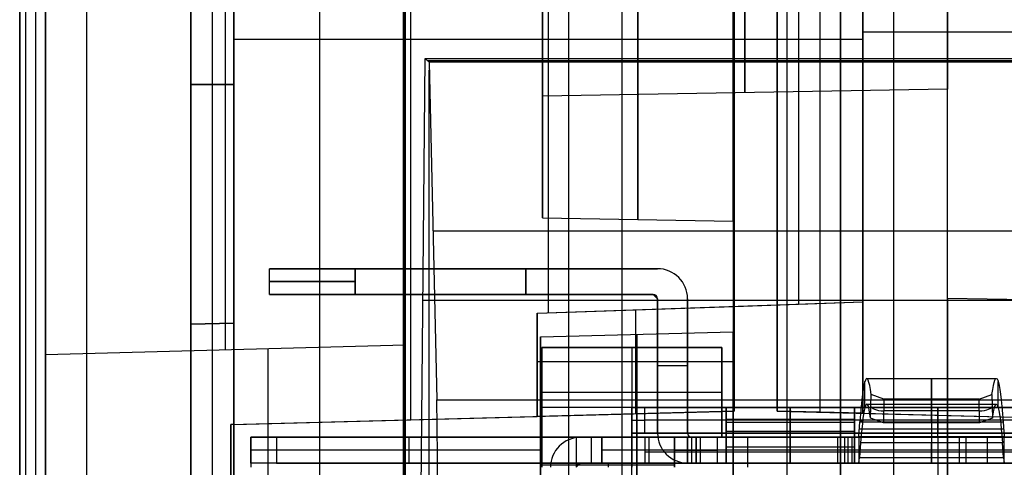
# Model space of a CAD drawing. Extents: x -9 to 8, y 1 to 147.
# Tile 74 of 181: x -9 to 3, y 71 to 76. Entities that reach past the tile are written whole.
import ezdxf

# ---------------------------------------------------------------- set-up
doc = ezdxf.new("R2010")
doc.units = 0
doc.layers.add('DEFAULT', color=7, linetype='CONTINUOUS')

msp = doc.modelspace()

# ---------------------------------------------------------------- linework, layer by layer
at = {"layer": 'DEFAULT', "color": 7}
for p, q in [((-0.51, 113.86, -86.384), (-0.51, 64.874, -86.384)), ((0.115, 113.877, -86.368), (0.115, 64.858, -86.368)), ((0.74, 113.893, -86.351), (0.74, 64.841, -86.351)), ((1.365, 64.858, -86.368), (1.365, 113.877, -86.368)), ((1.99, 64.874, -86.384), (1.99, 113.86, -86.384)), ((-0.51, 108.831, -98.412), (-0.51, 61.875, -98.412)), ((1.99, 61.875, -98.412), (1.99, 108.831, -98.412)), ((-4.36, 108.732, -98.513), (-4.36, 61.976, -98.513)), ((-2.435, 108.782, -98.462), (-2.435, 61.925, -98.462)), ((-0.51, 107.633, -95.148), (-0.51, 71.101, -95.148)), ((1.99, 71.602, -95.148), (1.99, 107.132, -95.148)), ((-4.36, 61.976, -100.778), (-4.36, 97.667, -100.778)), ((-1.81, 97.664, -100.845), (-1.81, 61.909, -100.845)), ((0.74, 61.842, -100.912), (0.74, 97.661, -100.912)), ((1.99, 75.176, -89.346), (-2.74, 75.094, -89.346)), ((-2.74, 73.671, -89.346), (-2.74, 75.094, -89.346)), ((-2.74, 73.671, -89.346), (-0.51, 73.632, -89.346)), ((5.84, 72.662, -91.851), (1.99, 72.729, -91.851)), ((-2.76, 72.283, -91.851), (-0.51, 72.342, -91.851)), ((-2.76, 70.201, -91.851), (-2.76, 72.283, -91.851))]:
    msp.add_line(p, q, dxfattribs=at)
at = {"layer": 'DEFAULT', "color": 254}
for p, q in [((-6.344, 110.321, -98.251), (-6.344, 69.633, -98.251)), ((-5.344, 110.295, -98.278), (-5.344, 69.66, -98.278)), ((-4.344, 110.269, -98.304), (-4.344, 69.686, -98.304)), ((-8.544, 72.077, -100.695), (-8.544, 107.878, -100.695)), ((-6.444, 107.823, -100.75), (-6.444, 72.132, -100.75)), ((-4.344, 72.187, -100.805), (-4.344, 107.768, -100.805)), ((-8.844, 8.228, -18.777), (-8.844, 103.643, -18.777)), ((-8.065, 103.643, -17.977), (-8.065, 8.228, -17.977)), ((-6.594, 51.448, -21.56), (-6.594, 99.012, -21.56)), ((-6.594, 51.448, -40.006), (-6.594, 99.012, -40.006)), ((-6.344, 51.442, -40.012), (-6.344, 99.019, -40.012)), ((-6.844, 99.005, -21.567), (-6.844, 51.455, -21.567)), ((-6.844, 51.455, -39.999), (-6.844, 99.005, -39.999)), ((-6.844, 51.455, -30.783), (-6.844, 99.005, -30.783)), ((-6.344, 80.257, -20.933), (-6.344, 71.259, -20.933)), ((-6.344, 80.257, -21.554), (-6.344, 71.259, -21.554)), ((-6.344, 80.257, -21.244), (-6.344, 71.259, -21.244)), ((-4.282, 80.203, -17.878), (-4.282, 71.313, -17.878)), ((-0.499, 71.412, -17.779), (-0.499, 80.104, -17.779)), ((-0.499, 80.104, -18.529), (-0.499, 71.412, -18.529)), ((-2.672, 78.953, -20.837), (-2.672, 72.562, -20.837)), ((-0.499, 78.877, -19.279), (-0.499, 72.638, -19.279)), ((0.251, 78.851, -19.299), (0.251, 72.664, -19.299)), ((1.001, 72.69, -20.741), (1.001, 78.825, -20.741)), ((1.001, 78.825, -19.319), (1.001, 72.69, -19.319)), ((1.001, 78.825, -20.03), (1.001, 72.69, -20.03)), ((-6.344, 78.442, -54.316), (-6.344, 72.442, -54.316)), ((-8.544, 77.317, -67.331), (-8.544, 40.824, -67.331)), ((1.001, 75.758, -20.741), (-6.344, 75.758, -20.933)), ((-6.344, 75.758, -20.933), (-6.344, 75.758, -21.554)), ((-0.499, 75.758, -17.779), (-0.499, 75.758, -19.279)), ((1.001, 75.758, -19.319), (-0.499, 75.758, -19.279)), ((1.001, 75.758, -20.741), (1.001, 75.758, -19.319)), ((-6.844, 75.23, -21.567), (-6.344, 75.23, -21.554)), ((-6.344, 75.23, -40.012), (-6.844, 75.23, -39.999)), ((-6.844, 75.23, -21.567), (-6.844, 75.23, -39.999)), ((-1.395, 73.078, -27.08), (-5.925, 73.078, -27.08)), ((-5.925, 72.778, -27.08), (-5.925, 73.078, -27.08)), ((-1.395, 73.078, -28.08), (-4.925, 73.078, -28.08)), ((-4.925, 73.078, -26.08), (-1.395, 73.078, -26.08)), ((-4.925, 73.078, -26.08), (-4.925, 72.778, -26.08)), ((-4.925, 72.778, -28.08), (-4.925, 73.078, -28.08)), ((-3.66, 73.078, -26.08), (-3.66, 73.078, -28.08)), ((-2.935, 73.078, -28.08), (-2.935, 72.778, -28.08)), ((-2.935, 72.778, -26.08), (-2.935, 73.078, -26.08)), ((-1.395, 73.078, -28.08), (-1.395, 73.078, -26.08)), ((-1.445, 72.778, -27.08), (-5.925, 72.778, -27.08)), ((-1.445, 72.778, -28.08), (-4.925, 72.778, -28.08)), ((-4.925, 72.778, -26.08), (-1.445, 72.778, -26.08)), ((-3.685, 72.778, -28.08), (-3.685, 72.778, -26.08)), ((-2.799, 72.558, -20.841), (1.001, 72.69, -20.741)), ((-2.799, 72.558, -19.93), (1.001, 72.69, -19.93)), ((-1.445, 72.778, -28.08), (-1.445, 72.778, -26.08)), ((-1.395, 72.728, -28.08), (-1.445, 72.778, -28.08)), ((-1.445, 72.778, -26.08), (-1.395, 72.728, -26.08)), ((-1.395, 71.158, -26.08), (-1.395, 72.728, -26.08)), ((-1.395, 72.728, -26.08), (-1.395, 72.728, -28.08)), ((-1.395, 72.728, -28.08), (-1.395, 71.158, -28.08)), ((-1.395, 71.158, -27.08), (-1.395, 72.728, -27.08)), ((-1.045, 72.728, -26.08), (-1.045, 71.158, -26.08)), ((-1.045, 71.158, -28.08), (-1.045, 72.728, -28.08)), ((-1.045, 72.728, -28.08), (-1.045, 72.728, -26.08)), ((-1.045, 71.158, -27.08), (-1.045, 72.728, -27.08)), ((-0.499, 72.638, -19.279), (1.001, 72.69, -19.319)), ((1.001, 72.69, -19.319), (1.001, 72.69, -20.741)), ((-2.799, 72.558, -19.1), (-0.499, 72.638, -19.02)), ((-1.649, 71.381, -19.06), (-1.649, 72.598, -19.06)), ((-0.899, 72.624, -19.034), (-0.899, 72.624, -20.791)), ((-0.499, 72.638, -19.02), (-0.499, 71.412, -19.02)), ((-0.499, 72.638, -19.279), (-0.499, 72.638, -19.02)), ((-2.799, 71.351, -20.841), (-2.799, 72.558, -20.841)), ((-2.799, 72.558, -20.841), (-2.799, 72.558, -19.1)), ((-2.799, 72.558, -19.1), (-2.799, 71.351, -19.1)), ((-2.799, 71.351, -19.97), (-2.799, 72.558, -19.97)), ((-8.544, 72.376, -29.71), (-8.544, 72.376, -100.695)), ((-6.344, 72.442, -46.012), (-6.844, 72.429, -46.025)), ((-6.344, 72.442, -57.012), (-6.844, 72.429, -56.999)), ((-6.344, 72.442, -63.012), (-6.844, 72.429, -63.025)), ((-6.344, 72.442, -80.012), (-6.844, 72.429, -79.999)), ((-6.844, 72.429, -51.512), (-6.344, 72.442, -51.512)), ((-6.844, 72.429, -71.512), (-6.344, 72.442, -71.512)), ((-6.844, 72.429, -46.025), (-6.844, 59.855, -46.025)), ((-6.844, 72.429, -56.999), (-6.844, 72.429, -46.025)), ((-6.844, 59.855, -56.999), (-6.844, 72.429, -56.999)), ((-6.844, 72.429, -63.025), (-6.844, 59.855, -63.025)), ((-6.844, 72.429, -79.999), (-6.844, 72.429, -63.025)), ((-6.844, 59.855, -79.999), (-6.844, 72.429, -79.999)), ((-6.844, 59.855, -51.512), (-6.844, 72.429, -51.512)), ((-6.844, 59.855, -71.512), (-6.844, 72.429, -71.512)), ((-6.594, 59.848, -46.019), (-6.594, 72.435, -46.019)), ((-6.594, 72.435, -46.019), (-6.594, 72.435, -57.006)), ((-6.594, 59.848, -57.006), (-6.594, 72.435, -57.006)), ((-6.594, 59.848, -63.019), (-6.594, 72.435, -63.019)), ((-6.594, 72.435, -63.019), (-6.594, 72.435, -80.006)), ((-6.594, 59.848, -80.006), (-6.594, 72.435, -80.006)), ((-6.344, 72.442, -46.012), (-6.344, 59.842, -46.012)), ((-6.344, 72.442, -57.012), (-6.344, 72.442, -46.012)), ((-6.344, 59.842, -57.012), (-6.344, 72.442, -57.012)), ((-6.344, 72.442, -63.012), (-6.344, 59.842, -63.012)), ((-6.344, 72.442, -80.012), (-6.344, 72.442, -63.012)), ((-6.344, 59.842, -80.012), (-6.344, 72.442, -80.012)), ((-8.544, 72.077, -104.532), (-4.344, 72.187, -104.578)), ((-8.544, 72.077, -100.695), (-4.344, 72.187, -100.805)), ((-8.544, 72.077, -102.636), (-4.344, 72.187, -102.636)), ((-6.444, 72.132, -100.75), (-6.444, 72.132, -104.555)), ((-5.944, 69.061, -107.616), (-5.944, 72.145, -104.561)), ((-4.344, 72.187, -104.578), (-4.344, 72.187, -100.805)), ((-4.344, 69.73, -107.012), (-4.344, 72.187, -104.578)), ((-4.344, 72.187, -102.981), (-4.344, 69.686, -102.981)), ((-2.745, 71.108, -19.5), (-2.745, 72.158, -19.5)), ((-2.745, 72.158, -19.5), (-2.745, 72.158, -24.65)), ((-2.745, 72.158, -24.65), (-2.745, 70.758, -24.65)), ((-2.745, 72.158, -24.65), (-0.645, 72.158, -24.65)), ((-0.645, 72.158, -19.5), (-2.745, 72.158, -19.5)), ((-2.745, 70.758, -22.075), (-2.745, 72.158, -22.075)), ((-0.645, 72.158, -22.075), (-2.745, 72.158, -22.075)), ((-1.695, 72.158, -24.65), (-1.695, 70.758, -24.65)), ((-1.695, 72.158, -19.5), (-1.695, 71.108, -19.5)), ((-1.695, 72.158, -24.65), (-1.695, 72.158, -19.5)), ((-0.645, 72.158, -24.65), (-0.645, 71.108, -24.65)), ((-0.645, 72.158, -24.65), (-0.645, 72.158, -19.5)), ((-0.645, 72.158, -19.5), (-0.645, 71.108, -19.5)), ((-0.645, 71.108, -22.075), (-0.645, 72.158, -22.075)), ((-8.544, 69.436, -107.148), (-8.544, 72.077, -104.532)), ((-8.544, 72.077, -104.532), (-8.544, 72.077, -100.695)), ((-2.799, 71.995, -19.1), (-0.499, 71.995, -19.02)), ((-2.799, 71.955, -19.1), (-2.799, 71.955, -20.841)), ((-1.395, 71.943, -28.08), (-1.395, 71.943, -26.08)), ((-1.045, 71.943, -28.08), (-1.395, 71.943, -28.08)), ((-1.045, 71.943, -26.08), (-1.395, 71.943, -26.08)), ((-1.045, 71.943, -26.08), (-1.045, 71.943, -28.08)), ((1.027, 71.457, -20.344), (1.027, 71.761, -20.344)), ((1.049, 71.795, -20.78), (2.561, 71.795, -20.78)), ((2.583, 71.457, -20.344), (2.583, 71.761, -20.344)), ((-0.645, 71.633, -19.5), (-2.745, 71.633, -19.5)), ((-0.645, 71.633, -19.5), (-0.645, 71.633, -24.65)), ((1.093, 71.333, -21.666), (1.099, 71.608, -21.788)), ((1.249, 71.553, -21.92), (1.099, 71.608, -21.788)), ((1.249, 71.553, -21.92), (1.243, 71.279, -21.798)), ((2.361, 71.553, -21.92), (1.249, 71.553, -21.92)), ((1.805, 71.279, -21.798), (1.805, 71.553, -21.92)), ((2.361, 71.553, -21.92), (2.511, 71.608, -21.788)), ((2.367, 71.279, -21.798), (2.361, 71.553, -21.92)), ((2.367, 71.279, -21.798), (2.361, 71.553, -21.92)), ((2.511, 71.608, -21.788), (2.517, 71.333, -21.666)), ((-6.379, 71.258, -17.933), (-0.499, 71.412, -17.779)), ((-0.499, 71.412, -19.02), (-2.799, 71.351, -19.1)), ((-2.745, 71.458, -24.65), (-2.745, 71.458, -19.5)), ((-0.645, 71.458, -24.65), (-2.745, 71.458, -24.65)), ((-1.695, 71.458, -38.45), (5.455, 71.458, -38.45)), ((-1.695, 71.158, -35.12), (-1.695, 71.458, -35.12)), ((-1.695, 71.458, -35.12), (-1.695, 71.458, -38.45)), ((-1.695, 71.458, -35.12), (-1.545, 71.458, -34.97)), ((-1.695, 71.158, -36.96), (-1.695, 71.458, -36.96)), ((-0.595, 71.458, -36.71), (-1.695, 71.458, -36.71)), ((-1.545, 71.458, -34.97), (5.305, 71.458, -34.97)), ((-1.545, 71.158, -34.97), (-1.545, 71.458, -34.97)), ((0.905, 71.458, -36.17), (-0.595, 71.458, -36.17)), ((-0.595, 71.458, -36.17), (-0.595, 71.458, -36.324)), ((-0.595, 71.458, -36.324), (-0.595, 71.458, -37.57)), ((-0.595, 71.458, -37.57), (0.905, 71.458, -37.57)), ((-0.595, 71.458, -36.324), (-0.595, 71.158, -37.443)), ((0.905, 71.458, -36.324), (-0.595, 71.458, -36.324)), ((-0.595, 71.458, -36.17), (-0.595, 71.158, -36.17)), ((-0.595, 71.158, -37.57), (-0.595, 71.458, -37.57)), ((-0.595, 71.458, -36.324), (-0.595, 71.178, -36.249)), ((-0.595, 71.158, -36.247), (-0.595, 71.458, -36.247)), ((-0.595, 71.291, -36.947), (-0.595, 71.458, -36.947)), ((-0.499, 71.412, -19.02), (-0.499, 71.412, -17.779)), ((0.155, 71.109, -37.624), (0.155, 71.458, -36.324)), ((0.155, 71.158, -36.17), (0.155, 71.458, -36.17)), ((0.155, 71.458, -37.57), (0.155, 71.158, -37.57)), ((0.155, 71.458, -36.324), (0.155, 71.178, -36.249)), ((0.905, 71.458, -37.57), (0.905, 71.458, -36.324)), ((0.905, 71.458, -36.324), (0.905, 71.458, -36.17)), ((0.905, 71.158, -37.443), (0.905, 71.458, -36.324)), ((0.905, 71.158, -36.17), (0.905, 71.458, -36.17)), ((0.905, 71.458, -37.57), (0.905, 71.158, -37.57)), ((0.905, 71.178, -36.249), (0.905, 71.458, -36.324)), ((5.455, 71.458, -36.71), (0.905, 71.458, -36.71)), ((0.905, 71.158, -36.247), (0.905, 71.458, -36.247)), ((0.905, 71.291, -36.947), (0.905, 71.458, -36.947)), ((1.049, 71.495, -20.78), (2.561, 71.495, -20.78)), ((2.364, 71.416, -21.859), (1.246, 71.416, -21.859)), ((1.88, 71.458, -34.97), (1.88, 71.458, -38.45)), ((1.88, 71.458, -34.97), (1.88, 71.158, -34.97)), ((-6.379, 71.258, -19.667), (-2.799, 71.351, -19.667)), ((-6.344, 71.259, -20.933), (-2.799, 71.351, -20.841)), ((-3.439, 71.335, -17.856), (-3.439, 71.335, -20.857)), ((-2.799, 71.351, -19.1), (-2.799, 71.351, -20.841)), ((5.305, 71.308, -34.97), (-1.545, 71.308, -34.97)), ((0.905, 71.318, -36.286), (-0.595, 71.318, -36.286)), ((-0.595, 71.308, -36.284), (-0.595, 71.308, -36.17)), ((0.905, 71.308, -36.17), (-0.595, 71.308, -36.17)), ((0.905, 71.308, -37.57), (-0.595, 71.308, -37.57)), ((-0.595, 71.308, -37.57), (-0.595, 71.308, -36.884)), ((0.905, 71.308, -36.17), (0.905, 71.308, -36.284)), ((0.905, 71.308, -36.884), (0.905, 71.308, -37.57)), ((0.97, 71.302, -19.194), (1.001, 71.302, -19.817)), ((1.243, 71.279, -21.798), (1.093, 71.333, -21.666)), ((2.517, 71.333, -21.666), (2.367, 71.279, -21.798)), ((2.608, 71.311, -19.838), (2.64, 71.311, -19.206)), ((-6.344, 71.259, -21.554), (-6.379, 71.258, -21.555)), ((-6.379, 71.258, -21.555), (-6.379, 71.258, -17.933)), ((-6.379, 54.758, -21.555), (-6.379, 71.258, -21.555)), ((-6.379, 71.258, -17.933), (-6.379, 54.758, -17.933)), ((-6.379, 54.758, -19.744), (-6.379, 71.258, -19.744)), ((-6.344, 71.259, -20.933), (-6.344, 71.259, -21.554)), ((0.905, 71.283, -36.974), (-0.595, 71.283, -36.974)), ((0.956, 71.117, -18.929), (0.969, 71.289, -19.174)), ((2.647, 71.203, -19.052), (0.963, 71.203, -19.052)), ((0.969, 71.289, -19.174), (2.641, 71.289, -19.174)), ((2.367, 71.279, -21.798), (1.243, 71.279, -21.798)), ((1.805, 71.289, -19.174), (1.805, 71.117, -18.929)), ((2.641, 71.289, -19.174), (2.654, 71.117, -18.929)), ((-6.145, 71.108, -20.65), (-6.145, 71.108, -18.45)), ((-6.145, 71.108, -18.45), (5.455, 71.108, -18.45)), ((-6.145, 71.108, -20.65), (-6.145, 70.808, -20.65)), ((-6.145, 70.808, -19.375), (-6.145, 71.108, -19.375)), ((-2.745, 71.108, -20.675), (-6.144, 71.108, -20.675)), ((-2.745, 71.108, -20.95), (-5.845, 71.108, -20.95)), ((-5.845, 71.108, -20.95), (-5.845, 70.808, -20.95)), ((-4.295, 70.808, -20.95), (-4.295, 71.108, -20.95)), ((-0.645, 71.108, -19.5), (-2.745, 71.108, -19.5)), ((-2.745, 71.108, -19.5), (-2.745, 71.108, -20.95)), ((-2.745, 70.808, -20.95), (-2.745, 71.108, -20.95)), ((-2.345, 71.104, -33), (-2.345, 70.758, -33)), ((-2.295, 71.108, -34), (-1.695, 71.108, -34)), ((-2.295, 71.108, -33), (-2.295, 71.108, -34)), ((-2.045, 71.108, -33), (-2.295, 71.108, -33)), ((-2.17, 71.108, -34), (-2.17, 70.808, -34)), ((-2.045, 71.108, -28.58), (-2.045, 71.108, -33)), ((-0.945, 71.108, -28.58), (-2.045, 71.108, -28.58)), ((-2.045, 71.108, -33), (-2.045, 70.808, -33)), ((-2.045, 71.108, -28.58), (-2.045, 70.808, -28.58)), ((5.455, 71.108, -30.625), (-2.045, 71.108, -30.625)), ((-2.045, 70.808, -30.79), (-2.045, 71.108, -30.79)), ((-1.695, 71.108, -38.5), (-1.695, 71.158, -38.45)), ((-1.695, 71.158, -38.45), (-1.695, 71.158, -35.12)), ((5.455, 71.158, -38.45), (-1.695, 71.158, -38.45)), ((-0.595, 71.158, -36.71), (-1.695, 71.158, -36.71)), ((-1.695, 54.908, -38.8), (-1.695, 71.108, -38.8)), ((-1.695, 71.108, -38.8), (5.455, 71.108, -38.8)), ((-1.695, 71.108, -34), (-1.695, 71.108, -38.05)), ((-1.695, 54.908, -38.5), (-1.695, 71.108, -38.5)), ((-1.695, 70.808, -38.05), (-1.695, 71.108, -38.05)), ((-1.695, 71.108, -34), (-1.695, 70.808, -34)), ((-1.695, 71.108, -38.5), (5.455, 71.108, -38.5)), ((-1.695, 70.808, -36.025), (-1.695, 71.108, -36.025)), ((-1.545, 71.158, -34.97), (5.305, 71.158, -34.97)), ((-1.545, 71.108, -38.2), (5.455, 71.108, -38.2)), ((-1.545, 71.108, -38.2), (-1.545, 70.808, -38.2)), ((-1.495, 71.108, -28.58), (-1.495, 70.808, -28.58)), ((-1.395, 71.158, -26.08), (-1.395, 71.158, -28.08)), ((-1.195, 71.108, -20.99), (-1.195, 70.808, -20.99)), ((-1.195, 71.108, -24.65), (-1.195, 71.108, -20.99)), ((-1.045, 71.108, -24.65), (-1.195, 71.108, -24.65)), ((-1.195, 71.108, -24.65), (-1.195, 70.758, -24.65)), ((-1.027, 71.108, -22.82), (-1.195, 71.108, -22.82)), ((-1.195, 70.758, -22.075), (-1.195, 71.108, -22.075)), ((-1.045, 71.158, -26.08), (-1.045, 71.158, -28.08)), ((-1.045, 70.808, -21.25), (-1.045, 71.108, -21.25)), ((-1.045, 71.108, -25.58), (-0.945, 71.108, -25.58)), ((-1.045, 71.108, -24.65), (-1.045, 71.108, -25.58)), ((-0.645, 71.108, -24.65), (-1.045, 71.108, -24.65)), ((-1.045, 71.108, -25.58), (-1.045, 70.808, -25.58)), ((-1.045, 71.108, -23.2), (-1.045, 70.808, -23.2)), ((-1.045, 71.108, -24.65), (-1.045, 71.108, -23.2)), ((-1.045, 71.108, -21.25), (-1.045, 71.108, -22.75)), ((-1.045, 70.808, -22.75), (-1.045, 71.108, -22.75)), ((-1.045, 70.808, -24.39), (-1.045, 71.108, -24.39)), ((-1.045, 70.808, -22), (-1.045, 71.108, -22)), ((-0.995, 71.108, -28.08), (-0.945, 71.108, -28.08)), ((-0.995, 71.108, -26.08), (-0.995, 71.108, -28.08)), ((-0.945, 71.108, -26.08), (-0.995, 71.108, -26.08)), ((-0.995, 70.808, -25.58), (-0.995, 71.108, -25.58)), ((-0.945, 71.108, -28.08), (-0.945, 70.808, -28.08)), ((-0.945, 71.108, -28.58), (-0.945, 70.808, -28.58)), ((-0.945, 71.108, -25.58), (-0.945, 70.808, -25.58)), ((-0.945, 70.808, -26.08), (-0.945, 71.108, -26.08)), ((-0.92, 71.108, -22.898), (-0.92, 71.108, -23.052)), ((-0.895, 71.108, -23.05), (-0.645, 71.108, -23.05)), ((-0.895, 70.808, -23.05), (-0.895, 71.108, -23.05)), ((-0.895, 71.108, -22.9), (-0.645, 71.108, -22.9)), ((-0.895, 70.808, -22.9), (-0.895, 71.108, -22.9)), ((-0.695, 70.808, -28.33), (-0.695, 71.108, -28.33)), ((-0.695, 70.808, -25.83), (-0.695, 71.108, -25.83)), ((5.305, 71.108, -22.9), (-0.645, 71.108, -22.9)), ((-0.645, 71.108, -22.9), (-0.645, 71.108, -19.5)), ((5.455, 71.108, -23.05), (-0.645, 71.108, -23.05)), ((-0.645, 71.108, -23.05), (-0.645, 71.108, -24.65)), ((-0.645, 71.108, -22.9), (-0.645, 71.108, -23.05)), ((0.794, 71.108, -20.675), (-0.645, 71.108, -20.675)), ((-0.595, 71.178, -36.249), (-0.595, 71.158, -36.324)), ((0.905, 71.178, -36.249), (-0.595, 71.178, -36.249)), ((-0.595, 71.158, -36.324), (-0.595, 71.158, -37.443)), ((-0.595, 71.158, -36.17), (-0.595, 71.158, -36.324)), ((0.905, 71.158, -36.17), (-0.595, 71.158, -36.17)), ((-0.595, 71.158, -37.57), (0.905, 71.158, -37.57)), ((-0.595, 71.158, -37.443), (-0.595, 71.158, -37.57)), ((-0.595, 71.158, -37.443), (-0.595, 71.109, -37.624)), ((-0.595, 71.108, -36.51), (-0.595, 71.158, -36.324)), ((-0.595, 71.108, -36.98), (-0.595, 71.158, -36.98)), ((-0.595, 71.133, -37.537), (-0.595, 71.133, -36.417)), ((-0.595, 71.109, -37.624), (-0.595, 71.108, -37.637)), ((0.905, 71.109, -37.624), (-0.595, 71.109, -37.624)), ((-0.595, 71.108, -36.18), (0.905, 71.108, -36.18)), ((-0.595, 71.108, -36.51), (-0.595, 71.108, -36.18)), ((-0.595, 71.108, -37.637), (-0.595, 71.108, -36.51)), ((0.905, 71.108, -37.637), (-0.595, 71.108, -37.637)), ((-0.595, 71.108, -36.18), (-0.595, 70.808, -36.18)), ((-0.595, 70.808, -37.63), (-0.595, 71.108, -36.51)), ((-0.345, 71.108, -18.45), (-0.345, 71.108, -22.9)), ((0.155, 71.178, -36.249), (0.155, 70.808, -37.63)), ((0.155, 70.808, -36.18), (0.155, 71.108, -36.18)), ((0.955, 71.108, -18.9), (0.705, 71.108, -18.9)), ((0.705, 71.108, -18.9), (0.705, 70.808, -18.9)), ((0.705, 71.108, -18.9), (0.88, 71.108, -22.4)), ((0.792, 70.808, -20.65), (0.792, 71.108, -20.65)), ((0.83, 70.808, -18.9), (0.83, 71.108, -18.9)), ((0.88, 71.108, -22.4), (2.73, 71.108, -22.4)), ((0.88, 70.808, -22.4), (0.88, 71.108, -22.4)), ((0.905, 71.158, -36.324), (0.905, 71.178, -36.249)), ((0.905, 71.158, -36.324), (0.905, 71.158, -37.443)), ((0.905, 71.158, -36.324), (0.905, 71.158, -36.17)), ((0.905, 71.158, -37.57), (0.905, 71.158, -37.443)), ((0.905, 71.158, -37.443), (0.905, 71.109, -37.624)), ((0.905, 71.108, -36.51), (0.905, 71.158, -36.324)), ((0.905, 71.108, -36.98), (0.905, 71.158, -36.98)), ((5.455, 71.158, -36.71), (0.905, 71.158, -36.71)), ((0.905, 71.133, -37.537), (0.905, 71.133, -36.417)), ((0.905, 71.108, -36.18), (0.905, 71.108, -36.51)), ((0.905, 71.108, -36.51), (0.905, 71.108, -37.637)), ((0.905, 70.808, -36.18), (0.905, 71.108, -36.18)), ((0.905, 71.108, -36.51), (0.905, 70.808, -37.63)), ((0.955, 71.108, -18.9), (0.956, 71.117, -18.929)), ((2.655, 71.108, -18.9), (0.955, 71.108, -18.9)), ((0.955, 71.108, -18.9), (0.955, 70.808, -18.9)), ((0.956, 71.117, -18.929), (2.654, 71.117, -18.929)), ((1.58, 71.108, -38.2), (1.58, 71.108, -23.05)), ((1.805, 71.108, -22.4), (1.805, 70.808, -22.4)), ((1.88, 71.158, -34.97), (1.88, 71.158, -38.45)), ((1.88, 71.108, -38.8), (1.88, 54.908, -38.8)), ((1.88, 71.108, -38.5), (1.88, 54.908, -38.5)), ((2.13, 70.808, -38.2), (2.13, 71.108, -38.2)), ((2.205, 71.108, -22.9), (2.205, 70.808, -22.9)), ((2.455, 71.108, -23.05), (2.455, 70.808, -23.05)), ((2.654, 71.117, -18.929), (2.655, 71.108, -18.9)), ((2.905, 71.108, -18.9), (2.655, 71.108, -18.9)), ((2.655, 70.808, -18.9), (2.655, 71.108, -18.9)), ((-2.745, 70.958, -20.95), (-5.845, 70.958, -20.95)), ((-2.045, 70.958, -28.58), (-2.045, 70.958, -33)), ((-0.945, 70.958, -28.58), (-2.045, 70.958, -28.58)), ((-1.695, 70.958, -34), (-1.695, 70.958, -38.05)), ((-0.945, 70.958, -25.58), (-1.045, 70.958, -25.58)), ((-1.045, 70.958, -23.2), (-1.045, 70.958, -25.58)), ((-1.045, 70.958, -21.25), (-1.045, 70.958, -22.75)), ((5.305, 70.958, -22.9), (-0.895, 70.958, -22.9)), ((-0.595, 70.808, -36.905), (-0.595, 71.002, -36.905)), ((0.905, 70.993, -36.939), (-0.595, 70.993, -36.939)), ((0.905, 70.958, -36.18), (-0.595, 70.958, -36.18)), ((-0.595, 70.958, -37.07), (-0.595, 70.958, -36.18)), ((0.955, 70.958, -18.9), (0.705, 70.958, -18.9)), ((0.88, 70.958, -22.4), (0.705, 70.958, -18.9)), ((2.73, 70.958, -22.4), (0.88, 70.958, -22.4)), ((0.905, 70.808, -36.905), (0.905, 71.002, -36.905)), ((0.905, 70.958, -36.18), (0.905, 70.958, -37.07)), ((0.977, 71.043, -19.347), (0.965, 70.871, -19.101)), ((2.639, 70.957, -19.224), (0.971, 70.957, -19.224)), ((2.633, 71.043, -19.347), (0.977, 71.043, -19.347)), ((1.805, 70.871, -19.101), (1.805, 71.043, -19.347)), ((2.645, 70.871, -19.101), (2.633, 71.043, -19.347)), ((5.758, 70.933, -38.2), (-1.545, 70.933, -38.2)), ((-1.195, 70.933, -24.65), (-1.195, 70.933, -20.99)), ((5.758, 70.933, -23.05), (-0.895, 70.933, -23.05)), ((0.955, 70.808, -18.9), (0.965, 70.871, -19.101)), ((0.965, 70.871, -19.101), (2.645, 70.871, -19.101)), ((2.645, 70.871, -19.101), (2.655, 70.808, -18.9)), ((5.455, 70.808, -18.45), (-6.145, 70.808, -18.45)), ((-6.145, 70.808, -18.45), (-6.145, 70.808, -20.65)), ((-2.745, 70.808, -20.675), (-6.144, 70.808, -20.675)), ((-5.845, 70.808, -20.95), (-2.745, 70.808, -20.95)), ((-2.745, 70.808, -19.5), (-1.195, 70.808, -19.5)), ((-2.745, 70.808, -20.95), (-2.745, 70.808, -19.5)), ((-2.745, 70.758, -19.5), (-2.745, 70.808, -19.5)), ((-1.195, 70.783, -19.5), (-2.745, 70.783, -19.5)), ((-2.295, 70.808, -33), (-2.345, 70.758, -33)), ((-1.695, 70.808, -34), (-2.295, 70.808, -34)), ((-2.045, 70.808, -33), (-2.295, 70.808, -33)), ((-2.295, 70.808, -33), (-2.295, 70.808, -34)), ((-2.045, 70.808, -28.58), (-2.045, 70.808, -33)), ((-0.945, 70.808, -28.58), (-2.045, 70.808, -28.58)), ((5.455, 70.808, -30.625), (-2.045, 70.808, -30.625)), ((-1.97, 70.808, -19.5), (-1.97, 70.758, -19.5)), ((-1.695, 70.808, -34), (-1.695, 70.808, -38.05)), ((-1.545, 70.808, -38.2), (5.455, 70.808, -38.2)), ((-1.195, 70.808, -19.5), (-1.195, 70.808, -20.99)), ((-1.195, 70.808, -19.5), (-1.195, 70.758, -19.5)), ((0.794, 70.808, -20.675), (-1.195, 70.808, -20.675)), ((-1.045, 70.808, -21.25), (-1.045, 70.808, -22.75)), ((-1.045, 70.808, -22.75), (-0.895, 70.808, -22.9)), ((-1.045, 70.808, -25.58), (-0.945, 70.808, -25.58)), ((-1.045, 70.808, -25.58), (-1.045, 70.808, -23.2)), ((-1.045, 70.808, -26.08), (-0.945, 70.808, -26.08)), ((-1.045, 70.808, -28.08), (-1.045, 70.808, -26.08)), ((-0.945, 70.808, -28.08), (-1.045, 70.808, -28.08)), ((-0.895, 70.808, -22.9), (5.305, 70.808, -22.9)), ((5.455, 70.808, -23.05), (-0.895, 70.808, -23.05)), ((-0.595, 70.808, -36.18), (0.905, 70.808, -36.18)), ((-0.595, 70.808, -37.63), (0.905, 70.808, -37.63)), ((-0.595, 70.808, -36.18), (-0.595, 70.808, -37.63)), ((-0.345, 70.808, -22.9), (-0.345, 70.808, -18.45)), ((0.705, 70.808, -18.9), (0.955, 70.808, -18.9)), ((0.88, 70.808, -22.4), (0.705, 70.808, -18.9)), ((2.73, 70.808, -22.4), (0.88, 70.808, -22.4)), ((0.905, 70.808, -37.63), (0.905, 70.808, -36.18)), ((0.955, 70.808, -18.9), (2.655, 70.808, -18.9)), ((1.58, 70.808, -23.05), (1.58, 70.808, -38.2)), ((2.655, 70.808, -18.9), (2.905, 70.808, -18.9))]:
    msp.add_line(p, q, dxfattribs=at)
at = {"layer": 'DEFAULT', "color": 9}
for p, q in [((0.001, 80.101, -17.779), (0.001, 71.415, -17.779)), ((0.001, 71.415, -19.079), (0.001, 80.101, -19.079)), ((0.001, 80.101, -18.429), (0.001, 71.415, -18.429)), ((0.501, 80.114, -19.092), (0.501, 71.402, -19.092)), ((1.001, 80.127, -20.807), (1.001, 71.389, -20.807)), ((1.001, 71.389, -19.106), (1.001, 80.127, -19.106)), ((1.001, 80.127, -19.956), (1.001, 71.389, -19.956)), ((6.946, 75.843, -20.962), (1.001, 75.843, -20.807)), ((0.001, 75.758, -19.079), (0.001, 75.758, -17.779)), ((1.001, 75.758, -19.106), (0.001, 75.758, -19.079)), ((1.001, 75.758, -19.106), (1.001, 75.758, -20.807)), ((0.001, 71.415, -17.779), (0.001, 71.415, -19.079)), ((0.001, 71.415, -17.779), (6.001, 71.258, -17.936)), ((1.001, 71.389, -19.106), (0.001, 71.415, -19.079)), ((1.001, 71.389, -20.807), (1.001, 71.389, -19.106)), ((1.001, 71.389, -20.807), (6.001, 71.258, -20.937)), ((1.001, 71.389, -19.358), (6.001, 71.258, -19.358))]:
    msp.add_line(p, q, dxfattribs=at)
at = {"layer": 'DEFAULT', "color": 171}
for p, q in [((-4.16, 69.887, -101.212), (-4.107, 75.534, -102.725)), ((-4.107, 75.534, -102.725), (-4.063, 75.491, -103.975)), ((-4.107, 75.534, -102.725), (5.587, 75.534, -102.725)), ((-4.085, 75.512, -103.35), (5.565, 75.512, -103.35)), ((-4.063, 75.491, -103.975), (-3.974, 71.547, -106.539)), ((5.543, 75.491, -103.975), (-4.063, 75.491, -103.975)), ((0.74, 75.491, -103.975), (0.74, 75.534, -102.725)), ((0.74, 70.345, -101.335), (0.74, 75.534, -102.725)), ((0.74, 75.491, -103.975), (0.74, 71.547, -106.539)), ((-4.061, 27.536, -104.037), (-4.061, 75.396, -104.037)), ((-4.019, 73.519, -105.257), (5.499, 73.519, -105.257)), ((-4.134, 72.711, -101.968), (5.614, 72.711, -101.968)), ((-3.974, 71.547, -106.539), (5.454, 71.547, -106.539))]:
    msp.add_line(p, q, dxfattribs=at)
at = {"layer": 'DEFAULT', "color": 254, "extrusion": (1, 0, 0)}
for centre, radius, start, end in [((43.09, -199.879, -8.844), 173.324, 69.41069, 82.22657), ((43.09, -199.879, -8.844), 173.324, 69.41069, 82.22657), ((43.09, -199.879, -8.661), 172.873, 69.40525, 82.23088)]:
    msp.add_arc(centre, radius, start, end, dxfattribs=at)
at = {"layer": 'DEFAULT', "color": 254, "extrusion": (1, 3.19261e-15, 1.26481e-14)}
msp.add_arc((43.09, -199.879, -8.777), 173.074, 69.40769, 82.22894, dxfattribs=at)
at = {"layer": 'DEFAULT', "color": 254, "extrusion": (1, -1.98534e-15, -7.10098e-15)}
msp.add_arc((43.09, -199.879, -8.544), 172.671, 69.40279, 82.23284, dxfattribs=at)
at = {"layer": 'DEFAULT', "color": 7, "extrusion": (1, 0, 0)}
for centre, radius, start, end in [((76.132, -89.346, -2.74), 1.039, 90, 270), ((76.132, -89.346, -2.74), 2.461, 90, 270), ((76.132, -89.346, -1.625), 2.481, 90, 270), ((76.132, -89.346, -0.375), 0.998, 90, 270), ((67.342, -91.851, 1.99), 5.387, 270, 90), ((67.342, -91.851, -0.51), 5, 270, 90), ((67.342, -91.851, -2.76), 4.941, 270, 90), ((67.342, -91.851, -1.635), 4.971, 270, 90)]:
    msp.add_arc(centre, radius, start, end, dxfattribs=at)
at = {"layer": 'DEFAULT', "color": 7, "extrusion": (1, 0, 8.88178e-17)}
msp.add_arc((76.132, -89.346, -0.51), 2.5, 90, 270, dxfattribs=at)
at = {"layer": 'DEFAULT', "color": 7, "extrusion": (1, -2.32176e-16, 0)}
msp.add_arc((76.132, -89.346, 1.99), 0.956, 90, 270, dxfattribs=at)
at = {"layer": 'DEFAULT', "color": 254, "extrusion": (-4.72625e-17, 1, 4.37114e-08)}
for centre, radius, start, end in [((4.925, -27.08, 73.078), 1, 360, 90), ((1.545, -35.12, 71.458), 0.15, 360, 90), ((5.845, -20.65, 71.108), 0.3, 270, 360), ((1.545, -38.05, 71.108), 0.15, 270, 360), ((1.345, -21.25, 71.108), 0.3, 120, 179.988), ((0.895, -22.75, 71.108), 0.15, 270, 360), ((5.845, -20.65, 70.808), 0.3, 270, 360), ((1.345, -21.25, 70.808), 0.3, 120, 180.0177), ((0.895, -22.75, 70.808), 0.15, 270, 360), ((0.945, -28.33, 70.808), 0.25, 90, 270)]:
    msp.add_arc(centre, radius, start, end, dxfattribs=at)
at = {"layer": 'DEFAULT', "color": 254, "extrusion": (-4.72622e-17, 1, 4.37114e-08)}
msp.add_arc((4.925, -27.08, 73.078), 1, 270, 360, dxfattribs=at)
at = {"layer": 'DEFAULT', "color": 254, "extrusion": (-4.37114e-08, -4.37114e-08, 1)}
for centre, radius, start, end in [((-1.395, 72.728, -26.08), 0.35, 0, 90), ((-1.395, 72.728, -28.08), 0.35, 0, 90), ((-1.395, 72.728, -27.08), 0.35, 0, 90), ((-1.445, 72.728, -26.08), 0.05, 360, 90), ((-1.445, 72.728, -28.08), 0.05, 360, 90), ((-1.445, 72.728, -27.08), 0.05, 0, 90), ((-2.295, 70.758, -33.5), 0.35, 90, 180), ((-1.045, 71.158, -26.08), 0.35, 180, 270), ((-1.045, 71.158, -27.08), 0.35, 180, 270), ((-0.995, 71.158, -26.08), 0.05, 180, 270), ((-0.995, 71.158, -27.08), 0.05, 180, 270), ((-2.295, 70.758, -33.5), 0.05, 90, 180)]:
    msp.add_arc(centre, radius, start, end, dxfattribs=at)
at = {"layer": 'DEFAULT', "color": 254, "extrusion": (0, 1, 4.37114e-08)}
for centre, radius, start, end in [((4.925, -27.08, 72.928), 1, 270, 90), ((1.545, -35.12, 71.308), 0.15, 360, 90), ((5.845, -20.65, 70.958), 0.3, 270, 360), ((1.545, -38.05, 70.958), 0.15, 270, 360), ((1.345, -21.25, 70.958), 0.3, 119.9972, 180), ((0.895, -23.2, 70.958), 0.15, 360, 90), ((0.895, -22.75, 70.958), 0.15, 270, 360), ((0.945, -28.33, 70.958), 0.25, 90, 270), ((0.945, -25.83, 70.958), 0.25, 90, 270)]:
    msp.add_arc(centre, radius, start, end, dxfattribs=at)
at = {"layer": 'DEFAULT', "color": 254, "extrusion": (7.24703e-13, 1, 4.37901e-08)}
msp.add_arc((4.925, -27.08, 72.778), 1, 270, 360, dxfattribs=at)
at = {"layer": 'DEFAULT', "color": 254, "extrusion": (1.09423e-11, 1, 4.36939e-08)}
msp.add_arc((4.925, -27.08, 72.778), 1, 360, 90, dxfattribs=at)
at = {"layer": 'DEFAULT', "color": 254, "extrusion": (-3.25821e-12, 1, 4.37081e-08)}
msp.add_arc((4.925, -27.08, 72.778), 1, 360, 90, dxfattribs=at)
at = {"layer": 'DEFAULT', "color": 254, "extrusion": (-3.90128e-11, 1, 4.37504e-08)}
msp.add_arc((4.925, -27.08, 72.778), 1, 270, 360, dxfattribs=at)
at = {"layer": 'DEFAULT', "color": 254, "extrusion": (0.998752, -2.17986e-09, 0.049938)}
msp.add_arc((68.989, -20.807, 0.01), 2.806, 338.9391, 34.9588, dxfattribs=at)
at = {"layer": 'DEFAULT', "color": 254, "extrusion": (0.998752, 2.04718e-09, 0.049938)}
msp.add_arc((68.989, -20.807, 0.01), 2.806, 338.9391, 34.9588, dxfattribs=at)
at = {"layer": 'DEFAULT', "color": 254, "extrusion": (1, 0, 4.37114e-08)}
for centre, radius, start, end in [((68.995, -20.78, 1.805), 2.8, 335.9843, 35), ((68.995, -20.78, 1.805), 2.5, 335.9843, 35), ((71.108, -38.45, 1.88), 0.35, 270, 0), ((70.758, -18.45, -0.345), 0.35, 0, 90), ((71.158, -18.9, 1.805), 0.05, 180, 215), ((71.108, -38.45, 1.88), 0.05, 270, 0), ((71.158, -18.9, 1.805), 0.35, 180, 215), ((70.758, -18.45, -0.345), 0.05, 0, 90)]:
    msp.add_arc(centre, radius, start, end, dxfattribs=at)
at = {"layer": 'DEFAULT', "color": 254, "extrusion": (0.998752, 2.15977e-09, -0.049938)}
msp.add_arc((68.989, -20.627, 3.596), 2.806, 338.939, 34.9588, dxfattribs=at)
at = {"layer": 'DEFAULT', "color": 171, "extrusion": (0.999391, -1.65329e-13, 0.034899)}
msp.add_arc((70.457, -104.659, -7.69), 1.999, 270.0012, 303.0443, dxfattribs=at)
at = {"layer": 'DEFAULT', "color": 171, "extrusion": (1, 0, 0)}
msp.add_arc((70.457, -104.862, 0.74), 2, 270, 303.0264, dxfattribs=at)
at = {"layer": 'DEFAULT', "color": 254, "extrusion": (0.998752, -2.1745e-09, 0.049938)}
msp.add_arc((68.989, -20.807, 0.01), 2.506, 339.2907, 34.9588, dxfattribs=at)
at = {"layer": 'DEFAULT', "color": 254, "extrusion": (0.998752, 2.15752e-09, -0.049938)}
msp.add_arc((68.989, -20.627, 3.596), 2.506, 339.2906, 34.9588, dxfattribs=at)
at = {"layer": 'DEFAULT', "color": 254, "extrusion": (1, -1.86342e-15, 4.37114e-08)}
for centre, radius, start, end in [((71.108, -38.45, -1.695), 0.35, 270, 0), ((70.758, -18.45, -6.145), 0.35, 0, 90), ((71.108, -38.45, -1.695), 0.05, 270, 0)]:
    msp.add_arc(centre, radius, start, end, dxfattribs=at)
at = {"layer": 'DEFAULT', "color": 254, "extrusion": (0.020345, 0.913245, -0.406902)}
msp.add_arc((0.346, 9.246, 74.137), 0.15, 269.4806, 356.8662, dxfattribs=at)
at = {"layer": 'DEFAULT', "color": 254, "extrusion": (-0.020345, 0.913245, -0.406902)}
msp.add_arc((-3.955, 9.213, 74.063), 0.15, 183.1342, 270.5194, dxfattribs=at)
at = {"layer": 'DEFAULT', "color": 254, "extrusion": (-4.29906e-08, -4.50501e-08, 1)}
msp.add_arc((-2.295, 70.758, -34), 0.35, 90, 180, dxfattribs=at)
at = {"layer": 'DEFAULT', "color": 254, "extrusion": (-4.21542e-08, -4.21543e-08, 1)}
msp.add_arc((-2.295, 70.758, -33), 0.35, 90, 180, dxfattribs=at)
at = {"layer": 'DEFAULT', "color": 254, "extrusion": (4.16814e-09, 1, 4.20958e-08)}
msp.add_arc((1.545, -35.12, 71.158), 0.15, 360, 90, dxfattribs=at)
at = {"layer": 'DEFAULT', "color": 254, "extrusion": (-4.35311e-08, -4.33146e-08, 1)}
msp.add_arc((-1.045, 71.158, -28.08), 0.35, 180, 270, dxfattribs=at)
at = {"layer": 'DEFAULT', "color": 254, "extrusion": (-2.5636e-14, 1, 4.37114e-08)}
msp.add_arc((1.349, -21.253, 71.108), 0.304, 120.467, 179.521, dxfattribs=at)
at = {"layer": 'DEFAULT', "color": 254, "extrusion": (-4.38376e-08, -4.30801e-08, 1)}
msp.add_arc((-0.995, 71.158, -28.08), 0.05, 180, 270, dxfattribs=at)
at = {"layer": 'DEFAULT', "color": 254, "extrusion": (-6.94438e-11, 1, 4.36975e-08)}
msp.add_arc((0.895, -23.2, 71.108), 0.15, 360, 90, dxfattribs=at)
at = {"layer": 'DEFAULT', "color": 254, "extrusion": (-5.49129e-17, 1, 4.38864e-08)}
msp.add_arc((0.945, -28.33, 71.108), 0.25, 90, 270, dxfattribs=at)
at = {"layer": 'DEFAULT', "color": 254, "extrusion": (-2.84725e-14, 1, 4.37814e-08)}
msp.add_arc((0.945, -25.83, 71.108), 0.25, 90, 270, dxfattribs=at)
at = {"layer": 'DEFAULT', "color": 254, "extrusion": (1, 6.49201e-08, 4.26988e-08)}
msp.add_arc((71.158, -37.637, -0.595), 0.05, 165, 180, dxfattribs=at)
at = {"layer": 'DEFAULT', "color": 254, "extrusion": (1, -1.42109e-14, 4.37114e-08)}
msp.add_arc((71.158, -37.637, 0.155), 0.05, 165, 180, dxfattribs=at)
at = {"layer": 'DEFAULT', "color": 254, "extrusion": (1, 9.94582e-08, 3.24262e-08)}
msp.add_arc((71.158, -37.637, 0.905), 0.05, 165, 180, dxfattribs=at)
at = {"layer": 'DEFAULT', "color": 254, "extrusion": (1, 6.91908e-14, 4.37115e-08)}
msp.add_arc((70.758, -18.45, -6.145), 0.05, 0, 90, dxfattribs=at)
at = {"layer": 'DEFAULT', "color": 254, "extrusion": (-4.26248e-08, -3.8278e-08, 1)}
msp.add_arc((-2.295, 70.758, -33), 0.05, 90, 180, dxfattribs=at)
at = {"layer": 'DEFAULT', "color": 254, "extrusion": (-4.2479e-08, -4.62489e-08, 1)}
msp.add_arc((-2.295, 70.758, -34), 0.05, 90, 180, dxfattribs=at)
at = {"layer": 'DEFAULT', "color": 254, "extrusion": (-4.58537e-11, 1, 4.37739e-08)}
msp.add_arc((1.545, -38.05, 70.808), 0.15, 270, 360, dxfattribs=at)
at = {"layer": 'DEFAULT', "color": 254, "extrusion": (-5.21069e-12, 1, 4.36854e-08)}
msp.add_arc((0.895, -23.2, 70.808), 0.15, 360, 90, dxfattribs=at)
at = {"layer": 'DEFAULT', "color": 254, "extrusion": (-4.72638e-17, 1, 4.37114e-08)}
msp.add_arc((0.945, -25.83, 70.808), 0.25, 90, 270, dxfattribs=at)
at = {"layer": 'DEFAULT', "color": 254, "extrusion": (-5.87463e-14, 1, 4.37114e-08)}
msp.add_arc((0.945, -28.33, 70.808), 0.25, 90, 270, dxfattribs=at)
at = {"layer": 'DEFAULT', "color": 254, "extrusion": (5.49015e-14, 1, 4.37114e-08)}
msp.add_arc((0.945, -25.83, 70.808), 0.25, 90, 270, dxfattribs=at)

doc.saveas('drawing.dxf')
